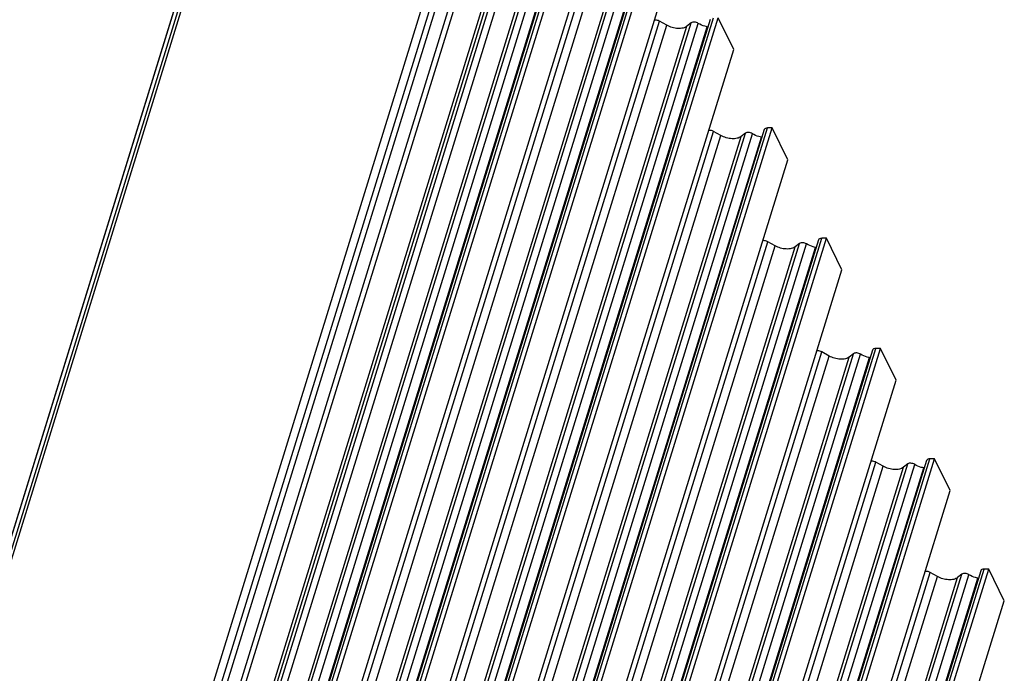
# Model space of a CAD drawing. Header units: millimetres. Extents: x 0 to 594, y 0 to 420.
# Tile 38 of 104: x 214 to 257, y 112 to 141. Entities that reach past the tile are written whole.
import ezdxf

# ---------------------------------------------------------------- set-up
doc = ezdxf.new("R2010")
doc.units = ezdxf.units.MM
doc.header["$LTSCALE"] = 32.67
doc.layers.get('0').update_dxf_attribs({"linetype": 'CONTINUOUS'})

msp = doc.modelspace()

# ---------------------------------------------------------------- linework, layer by layer
at = {"color": 9, "linetype": 'CONTINUOUS'}
for p, q in [((227.16015, 162.3475), (212.82292, 115.9535)), ((212.70402, 114.93415), (227.25176, 162.01066)), ((212.81506, 114.87675), (227.3628, 161.95325)), ((214.96895, 86.40067), (236.75492, 156.90009)), ((215.18965, 86.28878), (236.97562, 156.7882)), ((215.54655, 85.56149), (237.33252, 156.06091)), ((215.52192, 80.74094), (237.30789, 151.24037)), ((215.61835, 80.08537), (237.40432, 150.5848)), ((215.87379, 79.94245), (237.65976, 150.44187)), ((216.76345, 79.89733), (238.54942, 150.39676)), ((216.95323, 80.04617), (238.7392, 150.54559)), ((217.26363, 80.02295), (239.0496, 150.52237)), ((217.65743, 79.87255), (239.4434, 150.37197)), ((217.93369, 80.2747), (239.71966, 150.77412)), ((217.94049, 75.25528), (239.72646, 145.7547)), ((219.34171, 75.17897), (241.12768, 145.67839)), ((219.65211, 75.15574), (241.43808, 145.65516)), ((220.32217, 75.40749), (242.10814, 145.90692)), ((218.26227, 75.07525), (240.04824, 145.57467)), ((219.15192, 75.03013), (240.93789, 145.52955)), ((220.04591, 75.00535), (241.83188, 145.50477)), ((220.32897, 70.38808), (242.11494, 140.8875)), ((221.73019, 70.31176), (243.51616, 140.81118)), ((222.71064, 70.54029), (244.49661, 141.03971)), ((220.65074, 70.20804), (242.43671, 140.70746)), ((221.5404, 70.16292), (243.32637, 140.66234)), ((222.04059, 70.28854), (243.82656, 140.78796)), ((222.43438, 70.13814), (244.22035, 140.63756)), ((225.09912, 65.67308), (246.88509, 136.1725)), ((222.71745, 65.52087), (244.50342, 136.02029)), ((223.03922, 65.34083), (244.82519, 135.84026)), ((223.92888, 65.29572), (245.71485, 135.79514)), ((224.11867, 65.44455), (245.90464, 135.94398)), ((224.42907, 65.42133), (246.21504, 135.92075)), ((224.82286, 65.27093), (246.60883, 135.77036)), ((227.4876, 60.80588), (249.27357, 131.3053)), ((225.10593, 60.65366), (246.8919, 131.15309)), ((225.4277, 60.47363), (247.21367, 130.97305)), ((226.31736, 60.42851), (248.10333, 130.92793)), ((226.50715, 60.57735), (248.29312, 131.07677)), ((226.81754, 60.55412), (248.60351, 131.05355)), ((227.21134, 60.40373), (248.99731, 130.90315)), ((227.4944, 55.78646), (249.28037, 126.28588)), ((227.81618, 55.60642), (249.60215, 126.10584)), ((228.70584, 55.5613), (250.4918, 126.06072)), ((228.89562, 55.71014), (250.68159, 126.20956)), ((229.20602, 55.68692), (250.99199, 126.18634)), ((229.59982, 55.53652), (251.38579, 126.03594)), ((229.87608, 55.93867), (251.66205, 126.43809)), ((229.88288, 50.91925), (251.66885, 121.41867)), ((231.2841, 50.84294), (253.07007, 121.34236)), ((231.5945, 50.81971), (253.38047, 121.31913)), ((232.26456, 51.07146), (254.05052, 121.57089)), ((230.20466, 50.73922), (251.99062, 121.23864)), ((231.09431, 50.6941), (252.88028, 121.19352)), ((231.9883, 50.66932), (253.77427, 121.16874)), ((232.27136, 46.05205), (254.05733, 116.55147)), ((233.67258, 45.97573), (255.45855, 116.47515)), ((234.65303, 46.20426), (256.439, 116.70368)), ((232.59313, 45.87201), (254.3791, 116.37143)), ((233.48279, 45.82689), (255.26876, 116.32631)), ((233.98298, 45.95251), (255.76895, 116.45193)), ((234.37677, 45.80211), (256.16274, 116.30153))]:
    msp.add_line(p, q, dxfattribs=at)
at = {"color": 7, "linetype": 'CONTINUOUS'}
for p, q in [((212.82702, 115.92498), (227.16417, 162.31872)), ((236.04144, 155.80735), (215.05131, 87.88327)), ((237.39436, 155.52947), (215.60839, 85.03005)), ((237.40146, 151.1081), (215.61549, 80.60868)), ((239.57332, 150.70069), (217.78735, 80.20127)), ((218.14093, 80.2747), (239.9269, 150.77412)), ((218.82727, 78.87608), (240.61324, 149.3755)), ((241.9618, 145.83348), (220.17583, 75.33406)), ((220.5294, 75.40749), (242.31537, 145.90692)), ((221.21575, 74.00887), (243.00172, 144.50829)), ((244.35028, 140.96628), (222.56431, 70.46686)), ((222.91788, 70.54029), (244.70385, 141.03971)), ((242.43671, 140.70746), (242.11494, 140.8875)), ((243.51616, 140.81118), (243.32637, 140.66234)), ((245.3902, 139.64109), (244.70385, 141.03971)), ((223.60423, 69.14167), (245.3902, 139.64109)), ((246.73876, 136.09907), (224.95279, 65.59965)), ((225.30636, 65.67308), (247.09233, 136.1725)), ((247.09233, 136.1725), (246.88509, 136.1725)), ((247.77867, 134.77388), (247.09233, 136.1725)), ((244.82519, 135.84026), (244.50342, 136.02029)), ((245.90464, 135.94398), (245.71485, 135.79514)), ((225.9927, 64.27446), (247.77867, 134.77388)), ((227.69484, 60.80588), (249.48081, 131.3053)), ((249.48081, 131.3053), (249.27357, 131.3053)), ((250.16715, 129.90668), (249.48081, 131.3053)), ((249.12723, 131.23187), (227.34126, 60.73244)), ((247.21367, 130.97305), (246.8919, 131.15309)), ((248.29312, 131.07677), (248.10333, 130.92793)), ((228.38118, 59.40725), (250.16715, 129.90668)), ((251.51571, 126.36466), (229.72974, 55.86524)), ((230.08332, 55.93867), (251.86929, 126.43809)), ((249.60215, 126.10584), (249.28037, 126.28588)), ((250.68159, 126.20956), (250.49181, 126.06073)), ((251.86929, 126.43809), (251.66205, 126.43809)), ((252.55563, 125.03947), (251.86929, 126.43809)), ((230.76966, 54.54005), (252.55563, 125.03947)), ((253.90419, 121.49745), (232.11822, 50.99803)), ((232.47179, 51.07146), (254.25776, 121.57089)), ((251.99062, 121.23864), (251.66885, 121.41867)), ((253.07007, 121.34236), (252.88028, 121.19352)), ((254.25776, 121.57089), (254.05052, 121.57089)), ((254.94411, 120.17226), (254.25776, 121.57089)), ((233.15814, 49.67284), (254.94411, 120.17226)), ((256.29267, 116.63025), (234.5067, 46.13083)), ((234.86027, 46.20426), (256.64624, 116.70368)), ((254.3791, 116.37143), (254.05733, 116.55147)), ((255.45855, 116.47515), (255.26876, 116.32631)), ((256.64624, 116.70368), (256.439, 116.70368)), ((257.33259, 115.30506), (256.64624, 116.70368)), ((235.54662, 44.80564), (257.33259, 115.30506))]:
    msp.add_line(p, q, dxfattribs=at)
for centre in [(244.28371, 140.9839), (246.67219, 136.11669), (249.06066, 131.24949), (251.44914, 126.38228), (253.83762, 121.51507), (256.2261, 116.64787)]:
    msp.add_arc(centre, 0.35208, 259.633673, 264.196283, dxfattribs=at)
for points, knots in [([(242.11494, 140.8875), (242.09819, 140.89687), (242.02994, 140.92774), (241.95179, 140.94059), (241.89657, 140.93259)], [0, 0, 0, 0, 0.25594914, 1, 1, 1, 1]), ([(243.82656, 140.78796), (243.77627, 140.81935), (243.67249, 140.85389), (243.55415, 140.84097), (243.51616, 140.81118)], [0, 0, 0, 0, 0.55115231, 1, 1, 1, 1]), ([(243.32637, 140.66234), (243.27703, 140.62365), (243.14321, 140.56997), (242.91714, 140.55616), (242.67145, 140.60024), (242.51158, 140.66558), (242.43671, 140.70746)], [0, 0, 0, 0, 0.20211324, 0.4485836, 0.72348979, 1, 1, 1, 1]), ([(244.22035, 140.63756), (244.18528, 140.64398), (244.04795, 140.67589), (243.91589, 140.73219), (243.82656, 140.78796)], [0, 0, 0, 0, 0.25291068, 1, 1, 1, 1]), ([(244.50342, 136.02029), (244.48667, 136.02966), (244.41842, 136.06053), (244.34026, 136.07339), (244.28505, 136.06538)], [0, 0, 0, 0, 0.25594914, 1, 1, 1, 1]), ([(246.88509, 136.1725), (246.85226, 136.1725), (246.79365, 136.1658), (246.74587, 136.12243), (246.73877, 136.09907)], [0, 0, 0, 0, 0.573494, 1, 1, 1, 1]), ([(245.71485, 135.79514), (245.66551, 135.75644), (245.53169, 135.70277), (245.30561, 135.68896), (245.05993, 135.73303), (244.90005, 135.79837), (244.82519, 135.84026)], [0, 0, 0, 0, 0.20211324, 0.4485836, 0.72348979, 1, 1, 1, 1]), ([(246.21504, 135.92075), (246.16475, 135.95214), (246.06097, 135.98668), (245.94263, 135.97377), (245.90464, 135.94398)], [0, 0, 0, 0, 0.55115231, 1, 1, 1, 1]), ([(246.60883, 135.77036), (246.57376, 135.77677), (246.43643, 135.80868), (246.30437, 135.86499), (246.21504, 135.92075)], [0, 0, 0, 0, 0.25291068, 1, 1, 1, 1]), ([(249.27357, 131.3053), (249.24074, 131.3053), (249.18213, 131.29859), (249.13435, 131.25522), (249.12725, 131.23186)], [0, 0, 0, 0, 0.573494, 1, 1, 1, 1]), ([(246.8919, 131.15309), (246.87515, 131.16246), (246.80689, 131.19333), (246.72874, 131.20618), (246.67353, 131.19818)], [0, 0, 0, 0, 0.25594914, 1, 1, 1, 1]), ([(248.10333, 130.92793), (248.05399, 130.88924), (247.92016, 130.83556), (247.69409, 130.82175), (247.44841, 130.86583), (247.28853, 130.93116), (247.21367, 130.97305)], [0, 0, 0, 0, 0.20211324, 0.4485836, 0.72348979, 1, 1, 1, 1]), ([(248.60351, 131.05355), (248.55323, 131.08494), (248.44945, 131.11947), (248.3311, 131.10656), (248.29312, 131.07677)], [0, 0, 0, 0, 0.55115231, 1, 1, 1, 1]), ([(248.99731, 130.90315), (248.96224, 130.90956), (248.82491, 130.94147), (248.69285, 130.99778), (248.60351, 131.05355)], [0, 0, 0, 0, 0.25291068, 1, 1, 1, 1]), ([(249.28037, 126.28588), (249.26363, 126.29525), (249.19537, 126.32612), (249.11722, 126.33897), (249.06201, 126.33097)], [0, 0, 0, 0, 0.25594914, 1, 1, 1, 1]), ([(250.49181, 126.06073), (250.44247, 126.02203), (250.30864, 125.96836), (250.08257, 125.95455), (249.83689, 125.99862), (249.67701, 126.06396), (249.60215, 126.10584)], [0, 0, 0, 0, 0.20211324, 0.4485836, 0.72348979, 1, 1, 1, 1]), ([(250.99199, 126.18634), (250.9417, 126.21773), (250.83793, 126.25227), (250.71958, 126.23935), (250.68159, 126.20956)], [0, 0, 0, 0, 0.55115231, 1, 1, 1, 1]), ([(251.38579, 126.03594), (251.35072, 126.04236), (251.21338, 126.07427), (251.08133, 126.13058), (250.99199, 126.18634)], [0, 0, 0, 0, 0.25291068, 1, 1, 1, 1]), ([(251.66205, 126.43809), (251.62922, 126.43809), (251.57061, 126.43139), (251.52283, 126.38802), (251.51573, 126.36466)], [0, 0, 0, 0, 0.573494, 1, 1, 1, 1]), ([(251.66885, 121.41867), (251.6521, 121.42804), (251.58385, 121.45891), (251.5057, 121.47177), (251.45049, 121.46376)], [0, 0, 0, 0, 0.25594914, 1, 1, 1, 1]), ([(253.38047, 121.31913), (253.33018, 121.35052), (253.2264, 121.38506), (253.10806, 121.37215), (253.07007, 121.34236)], [0, 0, 0, 0, 0.55115231, 1, 1, 1, 1]), ([(253.77426, 121.16874), (253.7392, 121.17515), (253.60186, 121.20706), (253.4698, 121.26337), (253.38047, 121.31913)], [0, 0, 0, 0, 0.25291068, 1, 1, 1, 1]), ([(254.05052, 121.57089), (254.01769, 121.57089), (253.95909, 121.56418), (253.91131, 121.52081), (253.9042, 121.49745)], [0, 0, 0, 0, 0.573494, 1, 1, 1, 1]), ([(252.88028, 121.19352), (252.83094, 121.15483), (252.69712, 121.10115), (252.47105, 121.08734), (252.22536, 121.13142), (252.06549, 121.19675), (251.99062, 121.23864)], [0, 0, 0, 0, 0.20211324, 0.4485836, 0.72348979, 1, 1, 1, 1]), ([(254.05733, 116.55147), (254.04058, 116.56084), (253.97233, 116.59171), (253.89417, 116.60456), (253.83896, 116.59656)], [0, 0, 0, 0, 0.25594914, 1, 1, 1, 1]), ([(255.76895, 116.45193), (255.71866, 116.48332), (255.61488, 116.51786), (255.49654, 116.50494), (255.45855, 116.47515)], [0, 0, 0, 0, 0.55115231, 1, 1, 1, 1]), ([(256.439, 116.70368), (256.40617, 116.70368), (256.34757, 116.69698), (256.29978, 116.6536), (256.29268, 116.63024)], [0, 0, 0, 0, 0.573494, 1, 1, 1, 1]), ([(255.26876, 116.32631), (255.21942, 116.28762), (255.0856, 116.23394), (254.85953, 116.22013), (254.61384, 116.26421), (254.45397, 116.32955), (254.3791, 116.37143)], [0, 0, 0, 0, 0.20211324, 0.4485836, 0.72348979, 1, 1, 1, 1]), ([(256.16274, 116.30153), (256.12767, 116.30795), (255.99034, 116.33986), (255.85828, 116.39616), (255.76895, 116.45193)], [0, 0, 0, 0, 0.25291068, 1, 1, 1, 1])]:
    msp.add_open_spline(points, degree=3, knots=knots, dxfattribs=at)

doc.saveas('drawing.dxf')
